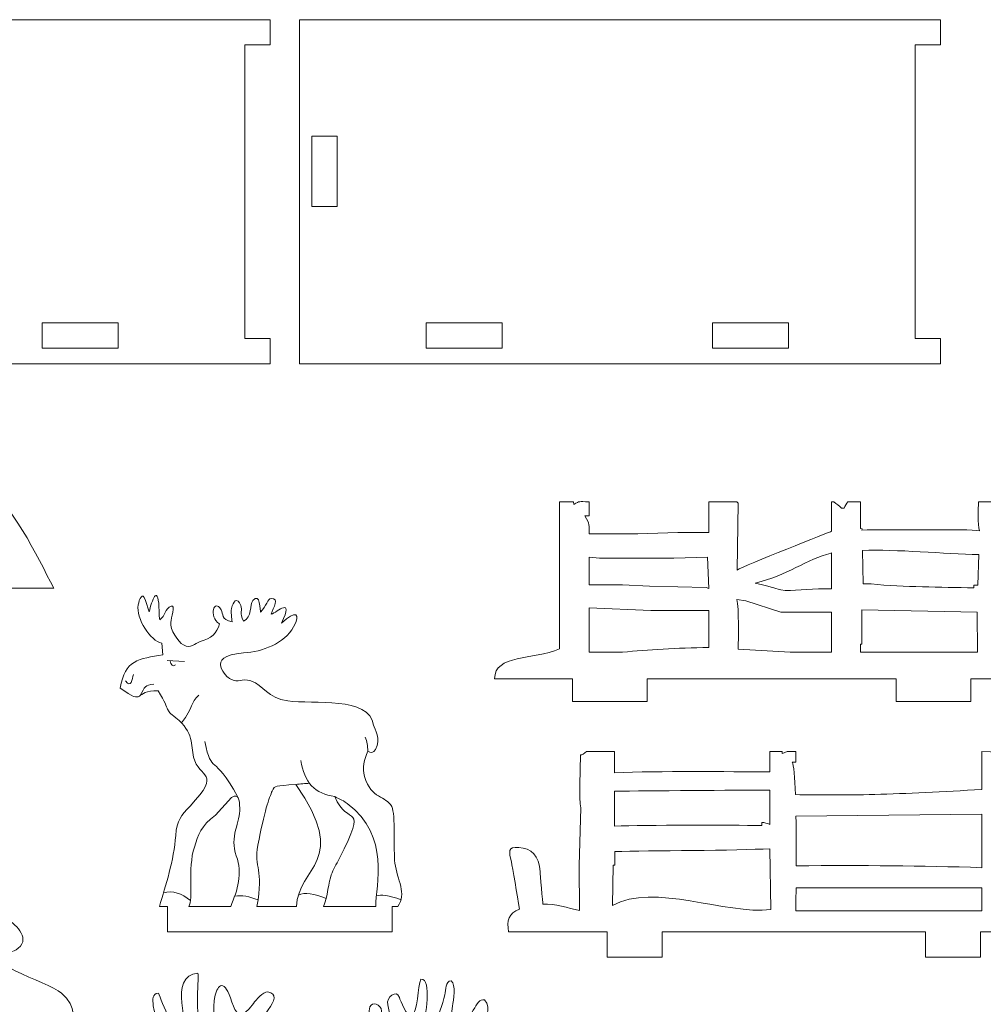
# Model space of a CAD drawing. Header units: millimetres. Extents: x -509 to 694, y -721 to 562.
# Tile 8 of 35: x -300 to -186, y -370 to -254. Entities that reach past the tile are written whole.
import ezdxf

# ---------------------------------------------------------------- set-up
doc = ezdxf.new("R2010")
doc.units = ezdxf.units.MM
doc.header["$MEASUREMENT"] = 0
doc.layers.add('Layer 1', color=7, linetype='Continuous')

msp = doc.modelspace()

# ---------------------------------------------------------------- linework, layer by layer
at = {"layer": 'Layer 1', "color": 250, "lineweight": 9}
for points, knots in [([(-346.1043, -253.7282), (-346.1043, -269.9081), (-346.1043, -278.3483), (-346.1043, -294.5282), (-327.1182, -294.5282), (-289.5938, -294.5282), (-270.1043, -294.5282), (-270.1043, -294.5282), (-270.1043, -291.5282), (-270.1043, -291.5282), (-270.1043, -291.5282), (-273.1043, -291.5282), (-273.1043, -291.5282), (-273.1043, -291.5282), (-273.1043, -256.7282), (-273.1043, -256.7282), (-273.1043, -256.7282), (-270.1043, -256.7282), (-270.1043, -256.7282), (-270.1043, -256.7282), (-270.1043, -253.7282), (-270.1043, -253.7282), (-270.1043, -253.7282), (-346.1043, -253.7282), (-346.1043, -253.7282)], [0, 0, 0, 0, 0.125, 0.125, 0.125, 0.25, 0.25, 0.25, 0.375, 0.375, 0.375, 0.5, 0.5, 0.5, 0.625, 0.625, 0.625, 0.75, 0.75, 0.75, 0.875, 0.875, 0.875, 1, 1, 1, 1]), ([(-266.6222, -253.7282), (-266.6222, -269.9081), (-266.6222, -278.3483), (-266.6222, -294.5282), (-247.6361, -294.5282), (-210.1117, -294.5282), (-190.6222, -294.5282), (-190.6222, -294.5282), (-190.6222, -291.5282), (-190.6222, -291.5282), (-190.6222, -291.5282), (-193.6222, -291.5282), (-193.6222, -291.5282), (-193.6222, -291.5282), (-193.6222, -256.7282), (-193.6222, -256.7282), (-193.6222, -256.7282), (-190.6222, -256.7282), (-190.6222, -256.7282), (-190.6222, -256.7282), (-190.6222, -253.7282), (-190.6222, -253.7282), (-190.6222, -253.7282), (-266.6222, -253.7282), (-266.6222, -253.7282)], [0, 0, 0, 0, 0.125, 0.125, 0.125, 0.25, 0.25, 0.25, 0.375, 0.375, 0.375, 0.5, 0.5, 0.5, 0.625, 0.625, 0.625, 0.75, 0.75, 0.75, 0.875, 0.875, 0.875, 1, 1, 1, 1]), ([(-265.1463, -275.8941), (-265.1463, -275.8941), (-265.1463, -267.527), (-265.1463, -267.527), (-265.1463, -267.527), (-262.1463, -267.527), (-262.1463, -267.527), (-262.1463, -267.527), (-262.1463, -275.8941), (-262.1463, -275.8941), (-262.1463, -275.8941), (-265.1463, -275.8941), (-265.1463, -275.8941)], [0, 0, 0, 0, 0.25, 0.25, 0.25, 0.5, 0.5, 0.5, 0.75, 0.75, 0.75, 1, 1, 1, 1]), ([(-297.1211, -292.6928), (-297.1211, -292.6928), (-297.1211, -289.6928), (-297.1211, -289.6928), (-297.1211, -289.6928), (-288.1211, -289.6928), (-288.1211, -289.6928), (-288.1211, -289.6928), (-288.1211, -292.6928), (-288.1211, -292.6928), (-288.1211, -292.6928), (-297.1211, -292.6928), (-297.1211, -292.6928)], [0, 0, 0, 0, 0.25, 0.25, 0.25, 0.5, 0.5, 0.5, 0.75, 0.75, 0.75, 1, 1, 1, 1]), ([(-251.6054, -292.6928), (-251.6054, -292.6928), (-251.6054, -289.6928), (-251.6054, -289.6928), (-251.6054, -289.6928), (-242.6054, -289.6928), (-242.6054, -289.6928), (-242.6054, -289.6928), (-242.6054, -292.6928), (-242.6054, -292.6928), (-242.6054, -292.6928), (-251.6054, -292.6928), (-251.6054, -292.6928)], [0, 0, 0, 0, 0.25, 0.25, 0.25, 0.5, 0.5, 0.5, 0.75, 0.75, 0.75, 1, 1, 1, 1]), ([(-217.639, -292.6928), (-217.639, -292.6928), (-217.639, -289.6928), (-217.639, -289.6928), (-217.639, -289.6928), (-208.639, -289.6928), (-208.639, -289.6928), (-208.639, -289.6928), (-208.639, -292.6928), (-208.639, -292.6928), (-208.639, -292.6928), (-217.639, -292.6928), (-217.639, -292.6928)], [0, 0, 0, 0, 0.25, 0.25, 0.25, 0.5, 0.5, 0.5, 0.75, 0.75, 0.75, 1, 1, 1, 1]), ([(-317.1393, -314.3711), (-315.1582, -311.2607), (-313.3159, -309.1944), (-311.1726, -308.1817), (-308.9059, -307.1105), (-306.2857, -307.1929), (-304.069, -308.7175), (-300.8696, -310.9179), (-297.7465, -317.2665), (-295.7716, -321.1584), (-295.7716, -321.1584), (-307.3982, -321.1584), (-307.3982, -321.1584), (-307.3982, -321.1584), (-307.3982, -324.1584), (-307.3982, -324.1584), (-307.3982, -324.1584), (-319.3982, -324.1584), (-319.3982, -324.1584), (-319.3982, -324.1584), (-319.3982, -321.1584), (-319.3982, -321.1584), (-319.3982, -321.1584), (-331.0247, -321.1584), (-331.0247, -321.1584), (-329.4023, -318.2955), (-327.0481, -314.4764), (-324.3827, -313.3656), (-322.0524, -312.3945), (-319.2192, -313.3683), (-317.1394, -314.3712), (-317.1394, -314.3712), (-317.1393, -314.3711), (-317.1393, -314.3711)], [0, 0, 0, 0, 0.09090909, 0.09090909, 0.09090909, 0.18181818, 0.18181818, 0.18181818, 0.27272727, 0.27272727, 0.27272727, 0.36363636, 0.36363636, 0.36363636, 0.45454545, 0.45454545, 0.45454545, 0.54545455, 0.54545455, 0.54545455, 0.63636364, 0.63636364, 0.63636364, 0.72727273, 0.72727273, 0.72727273, 0.81818182, 0.81818182, 0.81818182, 0.90909091, 0.90909091, 0.90909091, 1, 1, 1, 1]), ([(-170.1716, -331.88), (-174.3148, -331.88), (-178.4581, -331.88), (-182.6013, -331.88), (-182.6013, -331.88), (-187.0252, -331.88), (-187.0252, -331.88), (-187.0252, -331.88), (-187.0252, -334.5694), (-187.0252, -334.5694), (-187.0252, -334.5694), (-195.873, -334.5694), (-195.873, -334.5694), (-195.873, -334.5694), (-195.873, -331.88), (-195.873, -331.88), (-195.873, -331.88), (-225.3979, -331.88), (-225.3979, -331.88), (-225.3979, -331.88), (-225.3979, -334.5694), (-225.3979, -334.5694), (-225.3979, -334.5694), (-234.2457, -334.5694), (-234.2457, -334.5694), (-234.2457, -334.5694), (-234.2457, -331.88), (-234.2457, -331.88), (-234.2457, -331.88), (-243.4879, -331.88), (-243.4879, -331.88), (-243.4879, -328.9834), (-238.9679, -329.715), (-235.8013, -328.3356), (-235.8013, -328.3356), (-235.8013, -310.8936), (-235.8013, -310.8936), (-235.8013, -310.8936), (-234.1235, -310.8936), (-234.1235, -310.8936), (-234.1235, -310.8936), (-234.1159, -311.2215), (-234.1159, -311.2215), (-233.2887, -310.7711), (-233.6401, -310.8936), (-232.2934, -310.8936), (-232.2934, -310.8936), (-232.2934, -312.5712), (-232.2934, -312.5712), (-232.2934, -312.5712), (-232.7737, -312.5788), (-232.7737, -312.5788), (-232.1938, -313.5627), (-232.2934, -313.6744), (-232.2934, -314.7064), (-232.2934, -314.7064), (-226.4976, -314.7064), (-226.4976, -314.7064), (-226.4976, -314.7064), (-221.7695, -314.5539), (-221.7695, -314.5539), (-221.7695, -314.5539), (-218.1092, -314.5539), (-218.1092, -314.5539), (-218.1092, -314.5539), (-218.1092, -310.8936), (-218.1092, -310.8936), (-218.1092, -310.8936), (-214.7537, -310.8936), (-214.7537, -310.8936), (-214.7537, -310.8936), (-214.6013, -311.0461), (-214.6013, -311.0461), (-214.6013, -311.0461), (-214.7461, -318.9999), (-214.7461, -318.9999), (-213.9139, -318.509), (-203.6063, -314.4013), (-203.551, -314.4013), (-203.551, -313.6032), (-203.551, -313.4177), (-203.551, -310.8936), (-203.551, -310.8936), (-203.2508, -310.8936), (-203.2508, -310.8936), (-202.9724, -311.1761), (-202.6372, -311.3638), (-202.3494, -311.6561), (-202.3494, -311.6561), (-202.0489, -311.6561), (-202.0489, -311.6561), (-201.9141, -311.382), (-201.8137, -311.1122), (-201.5982, -310.8936), (-201.5982, -310.8936), (-200.0963, -310.8936), (-200.0963, -310.8936), (-200.0963, -310.8936), (-200.0963, -314.0807), (-200.0963, -314.0807), (-200.0963, -314.0807), (-199.9075, -314.0903), (-199.9075, -314.0903), (-199.9075, -314.0903), (-199.9301, -314.2488), (-199.9301, -314.2488), (-197.1546, -314.2488), (-187.2676, -314.1259), (-185.9995, -314.3312), (-186.2672, -313.517), (-186.127, -311.8207), (-186.127, -310.8936), (-184.8761, -310.8936), (-183.6261, -310.8936), (-182.3906, -310.8936), (-182.3906, -310.8936), (-182.3906, -321.4061), (-182.3906, -321.4061), (-180.6283, -322.6093), (-178.8101, -323.784), (-176.4433, -324.6773), (-175.542, -325.0174), (-174.5611, -325.3169), (-173.5279, -325.5894), (-173.5117, -324.397), (-173.4881, -323.2639), (-173.4635, -322.1386), (-172.9715, -322.0216), (-172.5098, -321.9184), (-172.1024, -321.84), (-171.1765, -321.6616), (-170.5307, -321.6107), (-170.1739, -321.6361), (-169.8171, -321.6616), (-169.7492, -321.7636), (-169.8002, -322.2308), (-169.8511, -322.698), (-170.021, -323.5305), (-170.0805, -324.2865), (-170.1399, -325.0426), (-170.089, -325.7222), (-170.0805, -326.903), (-170.072, -328.0838), (-170.1059, -329.7659), (-170.1399, -330.9297), (-170.1505, -331.2913), (-170.1611, -331.6029), (-170.1716, -331.88)], [0, 0, 0, 0, 0.02040816, 0.02040816, 0.02040816, 0.04081633, 0.04081633, 0.04081633, 0.06122449, 0.06122449, 0.06122449, 0.08163265, 0.08163265, 0.08163265, 0.10204082, 0.10204082, 0.10204082, 0.12244898, 0.12244898, 0.12244898, 0.14285714, 0.14285714, 0.14285714, 0.16326531, 0.16326531, 0.16326531, 0.18367347, 0.18367347, 0.18367347, 0.20408163, 0.20408163, 0.20408163, 0.2244898, 0.2244898, 0.2244898, 0.24489796, 0.24489796, 0.24489796, 0.26530612, 0.26530612, 0.26530612, 0.28571429, 0.28571429, 0.28571429, 0.30612245, 0.30612245, 0.30612245, 0.32653061, 0.32653061, 0.32653061, 0.34693878, 0.34693878, 0.34693878, 0.36734694, 0.36734694, 0.36734694, 0.3877551, 0.3877551, 0.3877551, 0.40816327, 0.40816327, 0.40816327, 0.42857143, 0.42857143, 0.42857143, 0.44897959, 0.44897959, 0.44897959, 0.46938776, 0.46938776, 0.46938776, 0.48979592, 0.48979592, 0.48979592, 0.51020408, 0.51020408, 0.51020408, 0.53061224, 0.53061224, 0.53061224, 0.55102041, 0.55102041, 0.55102041, 0.57142857, 0.57142857, 0.57142857, 0.59183673, 0.59183673, 0.59183673, 0.6122449, 0.6122449, 0.6122449, 0.63265306, 0.63265306, 0.63265306, 0.65306122, 0.65306122, 0.65306122, 0.67346939, 0.67346939, 0.67346939, 0.69387755, 0.69387755, 0.69387755, 0.71428571, 0.71428571, 0.71428571, 0.73469388, 0.73469388, 0.73469388, 0.75510204, 0.75510204, 0.75510204, 0.7755102, 0.7755102, 0.7755102, 0.79591837, 0.79591837, 0.79591837, 0.81632653, 0.81632653, 0.81632653, 0.83673469, 0.83673469, 0.83673469, 0.85714286, 0.85714286, 0.85714286, 0.87755102, 0.87755102, 0.87755102, 0.89795918, 0.89795918, 0.89795918, 0.91836735, 0.91836735, 0.91836735, 0.93877551, 0.93877551, 0.93877551, 0.95918367, 0.95918367, 0.95918367, 0.97959184, 0.97959184, 0.97959184, 1, 1, 1, 1]), ([(-232.2934, -320.7482), (-232.2934, -320.7482), (-228.3279, -320.7482), (-228.3279, -320.7482), (-228.3279, -320.7482), (-225.1251, -320.9006), (-225.1251, -320.9006), (-225.1251, -320.9006), (-218.4143, -321.053), (-218.4143, -321.053), (-218.4143, -321.053), (-218.0905, -321.2053), (-218.0905, -321.2053), (-218.0905, -321.2053), (-218.2617, -317.4518), (-218.2617, -317.4518), (-218.2617, -317.4518), (-222.2271, -317.6041), (-222.2271, -317.6041), (-222.2271, -317.6041), (-231.0733, -317.6041), (-231.0733, -317.6041), (-231.0733, -317.6041), (-232.2934, -317.4518), (-232.2934, -317.4518), (-232.2934, -317.4518), (-232.2934, -320.7482), (-232.2934, -320.7482)], [0, 0, 0, 0, 0.11111111, 0.11111111, 0.11111111, 0.22222222, 0.22222222, 0.22222222, 0.33333333, 0.33333333, 0.33333333, 0.44444444, 0.44444444, 0.44444444, 0.55555556, 0.55555556, 0.55555556, 0.66666667, 0.66666667, 0.66666667, 0.77777778, 0.77777778, 0.77777778, 0.88888889, 0.88888889, 0.88888889, 1, 1, 1, 1]), ([(-209.0239, -321.4136), (-207.4382, -321.4212), (-205.6856, -321.2082), (-203.551, -321.215), (-203.551, -321.215), (-203.551, -316.9709), (-203.551, -316.9709), (-203.551, -316.9709), (-203.5905, -316.9943), (-203.5905, -316.9943), (-206.4419, -317.7069), (-208.8494, -319.6457), (-212.5857, -320.5571), (-209.8338, -321.1324), (-210.661, -321.2028), (-209.0239, -321.4136)], [0, 0, 0, 0, 0.2, 0.2, 0.2, 0.4, 0.4, 0.4, 0.6, 0.6, 0.6, 0.8, 0.8, 0.8, 1, 1, 1, 1]), ([(-186.661, -321.1066), (-186.661, -321.1066), (-186.661, -320.8015), (-186.661, -320.8015), (-186.661, -320.8015), (-186.202, -320.8015), (-186.202, -320.8015), (-186.202, -320.8015), (-186.067, -317.164), (-186.067, -317.164), (-190.1591, -317.0647), (-195.9121, -316.5281), (-199.8672, -316.6732), (-199.8672, -316.6732), (-199.7776, -320.6491), (-199.7776, -320.6491), (-199.7776, -320.6491), (-198.8626, -320.6491), (-198.8626, -320.6491), (-194.8042, -321.0181), (-190.7338, -321.0235), (-186.661, -321.1066)], [0, 0, 0, 0, 0.14285714, 0.14285714, 0.14285714, 0.28571429, 0.28571429, 0.28571429, 0.42857143, 0.42857143, 0.42857143, 0.57142857, 0.57142857, 0.57142857, 0.71428571, 0.71428571, 0.71428571, 0.85714286, 0.85714286, 0.85714286, 1, 1, 1, 1]), ([(-282.2828, -358.8943), (-282.2828, -358.8943), (-283.2305, -358.8943), (-283.2305, -358.8943), (-282.5004, -356.4091), (-281.5231, -353.4772), (-281.301, -350.4646), (-281.1677, -348.6559), (-280.6421, -348.1149), (-279.6026, -346.9959), (-275.7049, -342.8005), (-278.5593, -343.8214), (-279.1845, -341.1822), (-279.5225, -339.7557), (-279.1348, -338.2345), (-281.2711, -336.5358), (-282.7336, -335.373), (-281.7446, -335.9882), (-283.3833, -333.3317), (-286.3759, -333.1628), (-284.8384, -335.2541), (-287.8695, -333), (-287.3747, -329.6607), (-285.6648, -329.5095), (-282.8142, -329.0501), (-282.8142, -329.0501), (-282.963, -327.6782), (-282.963, -327.6782), (-284.2756, -327.417), (-286.0377, -324.732), (-285.7455, -323.1316), (-285.6341, -322.5212), (-285.2575, -321.4454), (-284.8844, -322.5971), (-284.8844, -322.5971), (-284.4407, -323.967), (-284.4407, -323.967), (-284.1405, -322.6398), (-283.4438, -320.6011), (-283.2856, -323.3894), (-283.2483, -324.0484), (-283.3088, -324.2608), (-283.2031, -324.886), (-282.5271, -324.5112), (-282.5832, -323.5377), (-281.8264, -323.2621), (-281.2964, -323.0689), (-281.8352, -324.7398), (-281.8977, -325.1917), (-282.0149, -326.0389), (-281.0224, -327.5098), (-280.3835, -327.879), (-279.4974, -328.3912), (-279.0552, -327.6727), (-278.3924, -327.4837), (-277.0913, -327.1128), (-276.4235, -326.4702), (-276.1067, -325.3953), (-277.4785, -324.4568), (-276.7238, -322.322), (-275.9169, -323.7023), (-275.6034, -324.2382), (-275.9988, -324.8439), (-274.6136, -325.1503), (-274.6034, -325.0954), (-274.7935, -324.2), (-274.6781, -323.562), (-274.5235, -322.7066), (-274.013, -322.1538), (-273.586, -323.1832), (-273.3403, -323.7753), (-273.8163, -324.0437), (-273.2543, -325.0542), (-272.2861, -324.6261), (-272.5026, -323.0705), (-272.1521, -322.6218), (-271.2784, -321.5033), (-271.3021, -323.9185), (-271.2302, -323.9902), (-270.5588, -323.251), (-270.4028, -322.4013), (-270.0033, -322.3715), (-268.9628, -322.2938), (-269.7299, -323.4607), (-269.9933, -324.2339), (-269.2639, -324.0227), (-267.263, -322.0375), (-268.7402, -325.278), (-267.0733, -323.6671), (-266.4434, -324.2045), (-267.3166, -325.7241), (-268.4754, -327.7405), (-271.0142, -328.6661), (-273.2541, -328.8331), (-278.1407, -329.1976), (-275.0178, -331.818), (-274.9215, -331.8719), (-273.6688, -332.5723), (-273.6564, -331.7232), (-272.3799, -332.1509), (-270.8417, -332.6663), (-270.5011, -334.1614), (-268.011, -334.5145), (-264.9791, -334.9447), (-258.3417, -333.9014), (-257.8488, -337.3857), (-257.6977, -337.9006), (-256.9262, -338.9839), (-257.6224, -340.2768), (-257.8654, -340.7281), (-258.1668, -340.6643), (-258.5251, -340.4859), (-258.9039, -341.47), (-259.2334, -342.4452), (-258.9129, -343.4901), (-258.0758, -346.2197), (-256.3996, -345.7171), (-255.6931, -347.0516), (-255.1898, -348.0023), (-255.5086, -352.1857), (-255.3139, -353.7547), (-255.0658, -355.7538), (-253.8287, -357.3952), (-254.9815, -358.8943), (-254.9815, -358.8943), (-255.6228, -358.8943), (-255.6228, -358.8943), (-255.6228, -358.8943), (-255.6228, -361.8943), (-255.6228, -361.8943), (-255.6228, -361.8943), (-282.2828, -361.8943), (-282.2828, -361.8943), (-282.2828, -361.8943), (-282.2828, -358.8943), (-282.2828, -358.8943)], [0, 0, 0, 0, 0.02222222, 0.02222222, 0.02222222, 0.04444444, 0.04444444, 0.04444444, 0.06666667, 0.06666667, 0.06666667, 0.08888889, 0.08888889, 0.08888889, 0.11111111, 0.11111111, 0.11111111, 0.13333333, 0.13333333, 0.13333333, 0.15555556, 0.15555556, 0.15555556, 0.17777778, 0.17777778, 0.17777778, 0.2, 0.2, 0.2, 0.22222222, 0.22222222, 0.22222222, 0.24444444, 0.24444444, 0.24444444, 0.26666667, 0.26666667, 0.26666667, 0.28888889, 0.28888889, 0.28888889, 0.31111111, 0.31111111, 0.31111111, 0.33333333, 0.33333333, 0.33333333, 0.35555556, 0.35555556, 0.35555556, 0.37777778, 0.37777778, 0.37777778, 0.4, 0.4, 0.4, 0.42222222, 0.42222222, 0.42222222, 0.44444444, 0.44444444, 0.44444444, 0.46666667, 0.46666667, 0.46666667, 0.48888889, 0.48888889, 0.48888889, 0.51111111, 0.51111111, 0.51111111, 0.53333333, 0.53333333, 0.53333333, 0.55555556, 0.55555556, 0.55555556, 0.57777778, 0.57777778, 0.57777778, 0.6, 0.6, 0.6, 0.62222222, 0.62222222, 0.62222222, 0.64444444, 0.64444444, 0.64444444, 0.66666667, 0.66666667, 0.66666667, 0.68888889, 0.68888889, 0.68888889, 0.71111111, 0.71111111, 0.71111111, 0.73333333, 0.73333333, 0.73333333, 0.75555556, 0.75555556, 0.75555556, 0.77777778, 0.77777778, 0.77777778, 0.8, 0.8, 0.8, 0.82222222, 0.82222222, 0.82222222, 0.84444444, 0.84444444, 0.84444444, 0.86666667, 0.86666667, 0.86666667, 0.88888889, 0.88888889, 0.88888889, 0.91111111, 0.91111111, 0.91111111, 0.93333333, 0.93333333, 0.93333333, 0.95555556, 0.95555556, 0.95555556, 0.97777778, 0.97777778, 0.97777778, 1, 1, 1, 1]), ([(-203.551, -324.0042), (-203.551, -324.0042), (-203.551, -328.7371), (-203.551, -328.7371), (-203.551, -328.7371), (-208.4289, -328.7371), (-208.4289, -328.7371), (-208.4289, -328.7371), (-214.6013, -328.3803), (-214.6013, -328.3803), (-214.6013, -327.1467), (-214.4861, -323.4985), (-214.7746, -322.4876), (-214.7746, -322.4876), (-213.6862, -322.6374), (-213.6862, -322.6374), (-213.6862, -322.6374), (-209.5386, -324.0042), (-209.5386, -324.0042), (-209.5386, -324.0042), (-203.551, -324.0042), (-203.551, -324.0042)], [0, 0, 0, 0, 0.14285714, 0.14285714, 0.14285714, 0.28571429, 0.28571429, 0.28571429, 0.42857143, 0.42857143, 0.42857143, 0.57142857, 0.57142857, 0.57142857, 0.71428571, 0.71428571, 0.71428571, 0.85714286, 0.85714286, 0.85714286, 1, 1, 1, 1]), ([(-218.1092, -328.1917), (-221.9079, -328.2288), (-225.2962, -328.4412), (-228.3077, -328.7371), (-228.3077, -328.7371), (-232.2934, -328.7371), (-232.2934, -328.7371), (-232.2934, -328.7371), (-232.2934, -323.4935), (-232.2934, -323.4935), (-232.2934, -323.4935), (-224.9726, -323.7985), (-224.9726, -323.7985), (-224.9726, -323.7985), (-218.1092, -323.7985), (-218.1092, -323.7985), (-218.1092, -323.7985), (-218.1092, -328.1917), (-218.1092, -328.1917)], [0, 0, 0, 0, 0.16666667, 0.16666667, 0.16666667, 0.33333333, 0.33333333, 0.33333333, 0.5, 0.5, 0.5, 0.66666667, 0.66666667, 0.66666667, 0.83333333, 0.83333333, 0.83333333, 1, 1, 1, 1]), ([(-186.2771, -324.0042), (-186.2771, -324.0042), (-186.2155, -328.7371), (-186.2155, -328.7371), (-186.2155, -328.7371), (-200.0963, -328.7371), (-200.0963, -328.7371), (-200.0963, -328.7371), (-200.0963, -327.7904), (-200.0963, -327.7904), (-200.0963, -327.7904), (-199.9301, -327.7904), (-199.9301, -327.7904), (-199.9301, -327.7904), (-199.9301, -323.6994), (-199.9301, -323.6994), (-199.9301, -323.6994), (-186.2771, -324.0042), (-186.2771, -324.0042)], [0, 0, 0, 0, 0.16666667, 0.16666667, 0.16666667, 0.33333333, 0.33333333, 0.33333333, 0.5, 0.5, 0.5, 0.66666667, 0.66666667, 0.66666667, 0.83333333, 0.83333333, 0.83333333, 1, 1, 1, 1]), ([(-241.8338, -361.8991), (-242.0671, -360.5991), (-241.8224, -359.6579), (-240.5578, -359.2192), (-240.7986, -357.6408), (-241.371, -354.2269), (-241.5011, -353.6195), (-241.7726, -352.3521), (-241.9768, -351.7973), (-240.6346, -351.8866), (-239.112, -351.9879), (-238.2355, -352.8728), (-238.0943, -354.7853), (-238.0888, -354.8601), (-237.7793, -358.5618), (-237.7744, -358.6408), (-236.2566, -358.5179), (-234.8309, -359.0971), (-233.4258, -359.3604), (-233.4258, -359.3604), (-233.4578, -354.0233), (-233.4578, -354.0233), (-233.4578, -354.0233), (-233.2477, -347.1831), (-233.2477, -347.1831), (-233.5154, -346.3689), (-233.3077, -341.8398), (-233.3077, -340.9127), (-233.0794, -340.9888), (-232.9081, -340.7342), (-232.6022, -340.5229), (-231.4836, -340.5229), (-230.3659, -340.5229), (-229.2608, -340.5229), (-229.2608, -340.5229), (-229.2608, -343.0291), (-229.2608, -343.0291), (-223.8361, -342.8247), (-215.9881, -342.9222), (-210.8768, -342.9222), (-210.8768, -342.9222), (-210.8768, -340.5229), (-210.8768, -340.5229), (-210.8768, -340.5229), (-209.3991, -340.5229), (-209.3991, -340.5229), (-209.3991, -340.5229), (-209.3924, -340.7685), (-209.3924, -340.7685), (-208.6384, -340.4196), (-209.0707, -340.5229), (-207.7867, -340.5229), (-207.7867, -340.5229), (-207.7867, -341.7796), (-207.7867, -341.7796), (-207.7867, -341.7796), (-208.2101, -341.7853), (-208.2101, -341.7853), (-208.0094, -342.0621), (-207.8886, -343.5867), (-207.8183, -345.6334), (-204.9668, -345.6732), (-202.1154, -345.7129), (-198.3983, -345.6133), (-194.6812, -345.5137), (-190.3071, -345.2668), (-185.7244, -345.0276), (-185.7244, -342.5758), (-185.7244, -340.7581), (-185.7244, -340.5152), (-185.7244, -340.5152), (-182.6347, -340.6295), (-182.6347, -340.6295), (-182.6347, -342.6431), (-182.7299, -347.1865), (-182.7874, -349.2004), (-182.7874, -349.2004), (-182.7272, -354.2151), (-182.7272, -354.2151), (-182.7272, -354.2151), (-174.8261, -354.8872), (-174.8261, -354.8872), (-172.5642, -355.1661), (-172.3687, -355.3443), (-172.5687, -358.2165), (-173.6988, -357.9443), (-174.8557, -357.7004), (-176.0674, -357.5153), (-176.2228, -358.4994), (-176.3782, -359.4837), (-176.5336, -360.4679), (-175.8064, -360.8209), (-175.2653, -361.2487), (-174.8988, -361.8991), (-174.8988, -361.8991), (-185.8924, -361.8991), (-185.8924, -361.8991), (-185.8924, -361.8991), (-185.8924, -364.8991), (-185.8924, -364.8991), (-185.8924, -364.8991), (-192.4077, -364.8991), (-192.4077, -364.8991), (-192.4077, -364.8991), (-192.4077, -361.8991), (-192.4077, -361.8991), (-202.9391, -361.8991), (-217.9514, -361.8991), (-223.6376, -361.8991), (-223.6376, -361.8991), (-223.6376, -364.8991), (-223.6376, -364.8991), (-223.6376, -364.8991), (-230.1529, -364.8991), (-230.1529, -364.8991), (-230.1529, -364.8991), (-230.1529, -361.8991), (-230.1529, -361.8991), (-230.1529, -361.8991), (-241.8338, -361.8991), (-241.8338, -361.8991)], [0, 0, 0, 0, 0.025, 0.025, 0.025, 0.05, 0.05, 0.05, 0.075, 0.075, 0.075, 0.1, 0.1, 0.1, 0.125, 0.125, 0.125, 0.15, 0.15, 0.15, 0.175, 0.175, 0.175, 0.2, 0.2, 0.2, 0.225, 0.225, 0.225, 0.25, 0.25, 0.25, 0.275, 0.275, 0.275, 0.3, 0.3, 0.3, 0.325, 0.325, 0.325, 0.35, 0.35, 0.35, 0.375, 0.375, 0.375, 0.4, 0.4, 0.4, 0.425, 0.425, 0.425, 0.45, 0.45, 0.45, 0.475, 0.475, 0.475, 0.5, 0.5, 0.5, 0.525, 0.525, 0.525, 0.55, 0.55, 0.55, 0.575, 0.575, 0.575, 0.6, 0.6, 0.6, 0.625, 0.625, 0.625, 0.65, 0.65, 0.65, 0.675, 0.675, 0.675, 0.7, 0.7, 0.7, 0.725, 0.725, 0.725, 0.75, 0.75, 0.75, 0.775, 0.775, 0.775, 0.8, 0.8, 0.8, 0.825, 0.825, 0.825, 0.85, 0.85, 0.85, 0.875, 0.875, 0.875, 0.9, 0.9, 0.9, 0.925, 0.925, 0.925, 0.95, 0.95, 0.95, 0.975, 0.975, 0.975, 1, 1, 1, 1]), ([(-313.0473, -386.1194), (-315.6174, -392.3117), (-323.1507, -392.1728), (-323.3459, -394.4728), (-323.7162, -398.8383), (-314.1014, -396.5514), (-313.27, -395.5802), (-314.7791, -398.7919), (-318.1344, -403.1047), (-323.416, -402.2673), (-324.799, -402.0483), (-325.1568, -401.7615), (-325.7617, -403.2779), (-327.4529, -407.5669), (-321.0985, -410.0733), (-316.7947, -409.0964), (-311.4184, -407.876), (-308.3075, -404.1646), (-308.365, -404.8402), (-308.3933, -405.1756), (-308.2879, -408.2614), (-308.6382, -411.3816), (-316.4972, -413.088), (-320.1716, -415.729), (-321.9968, -417.0798), (-321.9968, -417.0798), (-310.6545, -417.0797), (-310.6545, -417.0797), (-310.6545, -417.0797), (-310.6545, -420.0797), (-310.6545, -420.0797), (-310.6545, -420.0797), (-301.6545, -420.0797), (-301.6545, -420.0797), (-301.6545, -420.0797), (-301.6545, -417.0797), (-301.6545, -417.0797), (-301.6545, -417.0797), (-293.9862, -417.0796), (-293.9862, -417.0796), (-296.2364, -413.6109), (-299.3264, -412.4458), (-301.5732, -411.4625), (-301.8825, -407.3954), (-302.1169, -404.314), (-302.1822, -403.4557), (-299.8384, -407.3359), (-288.8589, -406.1833), (-285.7965, -402.8095), (-284.42, -401.293), (-284.6647, -400.5128), (-286.4308, -400.4887), (-290.8741, -400.4285), (-298.7342, -398.6503), (-299.863, -392.9494), (-299.2744, -393.9277), (-297.196, -394.2542), (-294.8632, -394.1981), (-285.0131, -393.9616), (-284.2505, -388.229), (-286.2374, -388.2953), (-289.9678, -388.5775), (-298.8229, -385.9557), (-300.9687, -380.8614), (-293.4018, -384.6185), (-288.8575, -376.0235), (-292.1957, -375.8394), (-295.9915, -376.3882), (-303.9482, -376.2386), (-304.0726, -370.7798), (-303.1232, -372.2876), (-298.9786, -373.4704), (-298.3718, -372.2354), (-295.7517, -376.5892), (-291.1709, -372.2963), (-294.8279, -369.1866), (-296.6512, -367.6357), (-304.7589, -365.7827), (-303.7756, -362.6668), (-303.0669, -363.8452), (-301.1957, -364.9064), (-299.969, -363.8513), (-298.4031, -362.5046), (-300.5681, -360.9213), (-301.35, -360.2448), (-304.1152, -357.8514), (-306.0594, -359.219), (-306.9079, -354.9925), (-305.5449, -355.1222), (-304.1733, -356.7696), (-303.1101, -355.8697), (-300.6623, -353.7979), (-307.6231, -350.6311), (-307.2785, -346.5618), (-307.1149, -344.6296), (-306.9433, -343.5664), (-308.6868, -343.231), (-311.068, -342.7732), (-311.6986, -347.8509), (-314.0193, -349.949), (-318.121, -353.6565), (-317.8147, -357.3295), (-312.4314, -352.6993), (-311.9148, -356.9734), (-316.3077, -356.3851), (-318.0793, -358.5664), (-320.8415, -361.9677), (-314.2414, -362.4301), (-313.4534, -360.5604), (-314.9644, -365.8284), (-321.709, -367.0458), (-322.2317, -368.7839), (-322.4004, -369.3445), (-322.5027, -369.9208), (-322.0027, -370.2688), (-320.636, -371.2206), (-314.6021, -370.532), (-313.4805, -369.2476), (-312.0391, -370.0756), (-316.1083, -375.3453), (-321.5081, -375.8288), (-323.9377, -376.0465), (-324.5846, -379.5449), (-320.3976, -380.0215), (-318.0311, -380.2904), (-314.6598, -379.9512), (-314.2961, -378.8662), (-315.7646, -382.8368), (-318.2899, -383.9924), (-321.4731, -384.6804), (-322.2644, -384.8067), (-323.0556, -384.9331), (-323.5797, -385.0605), (-324.1038, -385.1879), (-324.3607, -385.3163), (-324.4763, -385.7466), (-324.5919, -386.177), (-324.5663, -386.9093), (-324.2195, -387.5708), (-322.19, -391.4414), (-314.6964, -388.4609), (-313.0473, -386.1194)], [0, 0, 0, 0, 0.0212766, 0.0212766, 0.0212766, 0.04255319, 0.04255319, 0.04255319, 0.06382979, 0.06382979, 0.06382979, 0.08510638, 0.08510638, 0.08510638, 0.10638298, 0.10638298, 0.10638298, 0.12765957, 0.12765957, 0.12765957, 0.14893617, 0.14893617, 0.14893617, 0.17021277, 0.17021277, 0.17021277, 0.19148936, 0.19148936, 0.19148936, 0.21276596, 0.21276596, 0.21276596, 0.23404255, 0.23404255, 0.23404255, 0.25531915, 0.25531915, 0.25531915, 0.27659574, 0.27659574, 0.27659574, 0.29787234, 0.29787234, 0.29787234, 0.31914894, 0.31914894, 0.31914894, 0.34042553, 0.34042553, 0.34042553, 0.36170213, 0.36170213, 0.36170213, 0.38297872, 0.38297872, 0.38297872, 0.40425532, 0.40425532, 0.40425532, 0.42553191, 0.42553191, 0.42553191, 0.44680851, 0.44680851, 0.44680851, 0.46808511, 0.46808511, 0.46808511, 0.4893617, 0.4893617, 0.4893617, 0.5106383, 0.5106383, 0.5106383, 0.53191489, 0.53191489, 0.53191489, 0.55319149, 0.55319149, 0.55319149, 0.57446809, 0.57446809, 0.57446809, 0.59574468, 0.59574468, 0.59574468, 0.61702128, 0.61702128, 0.61702128, 0.63829787, 0.63829787, 0.63829787, 0.65957447, 0.65957447, 0.65957447, 0.68085106, 0.68085106, 0.68085106, 0.70212766, 0.70212766, 0.70212766, 0.72340426, 0.72340426, 0.72340426, 0.74468085, 0.74468085, 0.74468085, 0.76595745, 0.76595745, 0.76595745, 0.78723404, 0.78723404, 0.78723404, 0.80851064, 0.80851064, 0.80851064, 0.82978723, 0.82978723, 0.82978723, 0.85106383, 0.85106383, 0.85106383, 0.87234043, 0.87234043, 0.87234043, 0.89361702, 0.89361702, 0.89361702, 0.91489362, 0.91489362, 0.91489362, 0.93617021, 0.93617021, 0.93617021, 0.95744681, 0.95744681, 0.95744681, 0.9787234, 0.9787234, 0.9787234, 1, 1, 1, 1]), ([(-271.6738, -358.8943), (-271.6738, -358.8943), (-266.9964, -358.8943), (-266.9964, -358.8943), (-266.8007, -354.2174), (-260.5878, -353.5846), (-267.0547, -344.4227), (-269.5398, -344.6429), (-269.5435, -344.4599), (-269.8653, -345.2047), (-270.1894, -345.955), (-270.8261, -347.6476), (-271.5538, -351.6429), (-272.0516, -354.376), (-270.8519, -354.3494), (-271.6738, -358.8943)], [0, 0, 0, 0, 0.2, 0.2, 0.2, 0.4, 0.4, 0.4, 0.6, 0.6, 0.6, 0.8, 0.8, 0.8, 1, 1, 1, 1]), ([(-279.7473, -358.8943), (-279.7473, -358.8943), (-274.7838, -358.8943), (-274.7838, -358.8943), (-273.974, -356.9644), (-273.3358, -354.9712), (-274.1248, -352.8835), (-274.9547, -350.6871), (-273.6298, -348.8319), (-273.7003, -347.2419), (-273.7453, -346.2285), (-273.8144, -345.4153), (-274.6724, -345.9834), (-274.6724, -345.9834), (-276.5854, -348.0676), (-276.5854, -348.0676), (-278.3051, -349.2911), (-278.6624, -350.4504), (-279.0933, -351.8431), (-279.9071, -354.473), (-279.1723, -358.0646), (-279.7473, -358.8943)], [0, 0, 0, 0, 0.14285714, 0.14285714, 0.14285714, 0.28571429, 0.28571429, 0.28571429, 0.42857143, 0.42857143, 0.42857143, 0.57142857, 0.57142857, 0.57142857, 0.71428571, 0.71428571, 0.71428571, 0.85714286, 0.85714286, 0.85714286, 1, 1, 1, 1]), ([(-229.2608, -349.379), (-225.5219, -349.2115), (-215.579, -349.2759), (-211.8171, -349.2759), (-211.8171, -349.2759), (-211.8171, -348.9332), (-211.8171, -348.9332), (-211.4888, -348.9332), (-211.1656, -349.0388), (-210.8768, -349.1615), (-210.8768, -349.1615), (-210.8768, -345.0928), (-210.8768, -345.0928), (-215.0411, -345.0928), (-225.243, -345.2068), (-229.2608, -345.2074), (-229.2608, -345.2074), (-229.2608, -349.379), (-229.2608, -349.379)], [0, 0, 0, 0, 0.16666667, 0.16666667, 0.16666667, 0.33333333, 0.33333333, 0.33333333, 0.5, 0.5, 0.5, 0.66666667, 0.66666667, 0.66666667, 0.83333333, 0.83333333, 0.83333333, 1, 1, 1, 1]), ([(-263.7751, -358.8943), (-263.7751, -358.8943), (-257.5653, -358.8943), (-257.5653, -358.8943), (-257.6271, -356.3383), (-255.7639, -350.615), (-260.9604, -346.6747), (-261.6286, -346.1681), (-261.949, -346.1888), (-262.4417, -345.8526), (-260.9471, -349.6785), (-258.3724, -346.1982), (-261.9311, -353.251), (-262.2352, -353.8539), (-262.6309, -354.5321), (-262.8636, -355.1525), (-263.1429, -355.8971), (-263.3009, -357.8277), (-263.7751, -358.8943)], [0, 0, 0, 0, 0.16666667, 0.16666667, 0.16666667, 0.33333333, 0.33333333, 0.33333333, 0.5, 0.5, 0.5, 0.66666667, 0.66666667, 0.66666667, 0.83333333, 0.83333333, 0.83333333, 1, 1, 1, 1]), ([(-207.7326, -354.0628), (-207.7255, -352.2151), (-207.7284, -350.1287), (-207.7576, -348.2052), (-207.7576, -348.2052), (-185.7244, -347.9573), (-185.7244, -347.9573), (-185.7244, -350.0407), (-185.7244, -352.2836), (-185.7244, -354.295), (-192.9881, -354.041), (-199.6899, -354.028), (-207.7326, -354.0628)], [0, 0, 0, 0, 0.25, 0.25, 0.25, 0.5, 0.5, 0.5, 0.75, 0.75, 0.75, 1, 1, 1, 1]), ([(-229.2476, -353.9941), (-229.2476, -353.9941), (-229.2476, -352.3909), (-229.2476, -352.3909), (-225.2588, -352.2602), (-214.6784, -352.2768), (-210.8637, -352.0422), (-210.8637, -352.0422), (-210.7322, -359.2599), (-210.7322, -359.2599), (-216.0507, -359.9163), (-224.6525, -356.031), (-229.5059, -358.7837), (-229.5059, -358.7837), (-229.4141, -353.9941), (-229.4141, -353.9941), (-229.4141, -353.9941), (-229.2476, -353.9941), (-229.2476, -353.9941)], [0, 0, 0, 0, 0.16666667, 0.16666667, 0.16666667, 0.33333333, 0.33333333, 0.33333333, 0.5, 0.5, 0.5, 0.66666667, 0.66666667, 0.66666667, 0.83333333, 0.83333333, 0.83333333, 1, 1, 1, 1]), ([(-207.7495, -356.6954), (-207.7625, -358.1807), (-207.7771, -359.2223), (-207.7771, -359.4231), (-207.7771, -359.4231), (-185.7244, -359.4154), (-185.7244, -359.4154), (-185.7244, -358.7275), (-185.7244, -357.7854), (-185.7244, -356.6866), (-193.1356, -356.687), (-200.3382, -356.695), (-207.7495, -356.6954)], [0, 0, 0, 0, 0.25, 0.25, 0.25, 0.5, 0.5, 0.5, 0.75, 0.75, 0.75, 1, 1, 1, 1]), ([(-240.9375, -415.3757), (-240.9375, -415.3757), (-240.9375, -418.3757), (-240.9375, -418.3757), (-240.9375, -418.3757), (-266.9562, -418.3757), (-266.9562, -418.3757), (-266.9562, -418.3757), (-266.9562, -415.3757), (-266.9562, -415.3757), (-266.9562, -415.3757), (-268.2001, -415.3757), (-268.2001, -415.3757), (-268.404, -414.809), (-267.2424, -413.8295), (-266.8885, -413.4044), (-266.4986, -412.9361), (-266.2053, -411.6336), (-266.0977, -410.8966), (-265.6607, -407.9027), (-266.038, -408.0925), (-266.0566, -406.3138), (-266.0619, -405.8196), (-265.9874, -405.3439), (-265.9874, -404.839), (-265.9874, -403.5952), (-266.065, -402.0733), (-266.2126, -400.8397), (-266.2225, -400.7567), (-267.3458, -396.5152), (-267.6556, -394.9193), (-267.7925, -394.2141), (-268.9214, -392.9688), (-269.4801, -392.5987), (-269.4217, -393.4427), (-270.179, -396.038), (-270.8886, -396.4252), (-272.4767, -395.2547), (-272.5591, -395.0955), (-272.8887, -391.6737), (-272.9531, -391.0046), (-273.2096, -390.3102), (-274.0288, -390.7818), (-274.4861, -391.045), (-274.5073, -391.7595), (-274.9954, -392.1236), (-275.7142, -392.6599), (-276.075, -392.3407), (-276.5601, -392.0103), (-277.1674, -392.2208), (-277.6867, -392.388), (-278.3172, -392.0427), (-278.9083, -391.7191), (-278.7822, -391.3238), (-278.6545, -390.596), (-278.2047, -388.0311), (-278.5179, -387.4681), (-274.986, -385.9615), (-274.2497, -385.6473), (-274.1341, -385.7947), (-273.8716, -385.0549), (-273.8228, -384.9175), (-273.7586, -384.8204), (-273.6854, -384.7482), (-274.5853, -384.5371), (-280.0338, -383.1947), (-281.1237, -382.6877), (-281.1237, -382.6877), (-282.7243, -381.8009), (-282.7243, -381.8009), (-284.5809, -380.7644), (-285.8754, -377.9828), (-285.1302, -377.4306), (-284.3334, -377.7136), (-281.246, -380.9881), (-281.3501, -379.6759), (-281.6086, -376.431), (-284.8936, -376.9307), (-285.3333, -373.336), (-285.3987, -372.8011), (-285.4547, -372.4314), (-285.0381, -372.196), (-284.3655, -372.1083), (-284.3355, -375.6497), (-282.491, -375.3235), (-282.3353, -374.7208), (-283.8442, -371.9632), (-283.9571, -370.6682), (-284.0223, -369.9208), (-284.119, -369.2265), (-283.3548, -369.1851), (-282.9393, -370.0318), (-281.399, -374.7191), (-280.0078, -374.1755), (-279.6984, -373.4527), (-282.2919, -367.106), (-278.6741, -366.8018), (-278.442, -367.5878), (-279.4738, -372.9067), (-277.4845, -373.6379), (-276.4472, -373.3093), (-276.9599, -370.8871), (-276.6606, -369.554), (-276.3362, -368.1087), (-275.4873, -367.3877), (-274.6295, -370.241), (-274.232, -371.5635), (-273.5994, -372.5371), (-272.0819, -370.3844), (-271.8073, -369.9969), (-270.9562, -368.9999), (-270.3978, -369.0086), (-267.9442, -369.4233), (-272.2589, -372.7152), (-271.5922, -373.7662), (-269.186, -375.0598), (-268.6755, -371.3045), (-266.949, -372.291), (-266.6196, -373.0129), (-267.9953, -375.0695), (-268.3464, -375.5585), (-269.8923, -377.7109), (-271.9751, -378.0713), (-273.8722, -379.5241), (-275.6463, -381.4611), (-274.7005, -382.336), (-273.4031, -382.8475), (-273.977, -381.835), (-273.8446, -381.324), (-273.5659, -379.8275), (-273.1128, -379.7029), (-272.8496, -380.1519), (-272.6653, -380.4047), (-271.9085, -381.4434), (-271.0611, -381.3517), (-270.6896, -382.8229), (-270.4946, -382.8163), (-270.2454, -382.8125), (-270.0682, -382.7801), (-269.0663, -382.5965), (-269.8438, -381.3468), (-269.0052, -380.0592), (-268.7392, -379.6508), (-267.8525, -378.7321), (-267.0631, -378.7433), (-266.7205, -380.6609), (-266.119, -380.8437), (-266.9415, -382.2302), (-266.6932, -382.2135), (-263.9772, -381.3234), (-264.0279, -381.1599), (-264.4286, -379.8662), (-266.7421, -372.515), (-264.2105, -372.4371), (-263.9044, -372.8127), (-263.7124, -374.1219), (-263.5106, -374.7554), (-263.0304, -376.2625), (-263.2548, -380.8598), (-260.6828, -380.2342), (-259.803, -379.3404), (-261.1307, -377.0861), (-261.5487, -376.1812), (-261.9543, -375.3029), (-262.8952, -371.4544), (-260.9866, -371.7565), (-260.2287, -372.1724), (-260.5501, -375.7405), (-259.1102, -376.0059), (-258.3997, -374.8363), (-258.6256, -371.8052), (-258.268, -370.8035), (-258.0353, -370.1515), (-256.9663, -370.4628), (-256.8891, -371.3045), (-256.7352, -372.9841), (-257.8273, -377.1781), (-257.0405, -377.9519), (-256.3051, -378.6752), (-255.4291, -376.9269), (-255.1824, -376.3634), (-254.2893, -374.4013), (-255.7765, -372.7181), (-256.1706, -370.5562), (-256.3382, -369.6363), (-255.1224, -368.6966), (-254.7871, -369.6745), (-254.6551, -370.0591), (-253.8972, -372.009), (-253.4073, -371.9432), (-252.5321, -371.4577), (-252.6275, -368.3301), (-252.241, -367.5232), (-250.8292, -367.4045), (-251.7565, -372.2145), (-251.9037, -373.0247), (-251.9521, -373.2904), (-252.086, -373.9162), (-251.8737, -374.0941), (-251.3219, -374.3198), (-250.9204, -373.3075), (-250.7168, -372.915), (-250.1384, -371.7996), (-249.6714, -370.6099), (-249.3831, -369.3572), (-249.2538, -368.7953), (-249.3324, -367.7331), (-248.6386, -367.7127), (-248.0447, -368.2156), (-248.372, -369.9268), (-248.4905, -370.7349), (-248.7106, -372.2396), (-248.799, -374.0313), (-248.1528, -373.6064), (-245.9807, -372.1781), (-245.7837, -369.7899), (-244.7074, -369.9508), (-242.7529, -372.02), (-248.0392, -375.5999), (-246.9137, -376.627), (-246.3344, -376.7625), (-244.4026, -375.1195), (-244.0629, -374.8255), (-243.3945, -374.2469), (-241.9673, -373.8623), (-241.6475, -374.1824), (-241.0541, -374.7764), (-244.0704, -377.4011), (-244.6751, -377.9411), (-246.5876, -379.6489), (-249.284, -381.1867), (-251.8867, -382.2502), (-253.4708, -382.8974), (-255.416, -383.3973), (-257.3514, -383.6699), (-258.6942, -383.907), (-260.0371, -384.1442), (-261.29, -384.3437), (-261.29, -384.3437), (-265.9607, -385.112), (-265.9607, -385.112), (-265.267, -385.5485), (-264.5996, -386.0067), (-263.7951, -386.367), (-261.8197, -387.2518), (-260.5254, -385.6323), (-258.4007, -387.5173), (-256.8234, -388.9165), (-257.3632, -389.5577), (-254.1919, -390.0528), (-250.2267, -390.6719), (-250.7177, -390.0645), (-247.9934, -390.0628), (-244.7731, -390.0608), (-241.344, -392.0815), (-241.9884, -395.7392), (-242.5437, -395.7272), (-242.4225, -395.6107), (-242.8191, -395.469), (-243.3293, -396.5412), (-243.7062, -399.3595), (-243.3528, -400.6558), (-242.834, -402.5586), (-241.1673, -402.7999), (-241.073, -404.2839), (-240.9547, -406.1474), (-240.8617, -407.7595), (-240.4055, -409.506), (-240.1669, -410.4199), (-238.9815, -413.3313), (-239.2392, -414.0322), (-239.6098, -413.9011), (-239.5201, -413.7095), (-239.9739, -413.4928), (-239.9739, -413.4928), (-239.8087, -415.3757), (-239.8087, -415.3757), (-239.8087, -415.3757), (-240.9375, -415.3757), (-240.9375, -415.3757)], [0, 0, 0, 0, 0.01075269, 0.01075269, 0.01075269, 0.02150538, 0.02150538, 0.02150538, 0.03225806, 0.03225806, 0.03225806, 0.04301075, 0.04301075, 0.04301075, 0.05376344, 0.05376344, 0.05376344, 0.06451613, 0.06451613, 0.06451613, 0.07526882, 0.07526882, 0.07526882, 0.08602151, 0.08602151, 0.08602151, 0.09677419, 0.09677419, 0.09677419, 0.10752688, 0.10752688, 0.10752688, 0.11827957, 0.11827957, 0.11827957, 0.12903226, 0.12903226, 0.12903226, 0.13978495, 0.13978495, 0.13978495, 0.15053763, 0.15053763, 0.15053763, 0.16129032, 0.16129032, 0.16129032, 0.17204301, 0.17204301, 0.17204301, 0.1827957, 0.1827957, 0.1827957, 0.19354839, 0.19354839, 0.19354839, 0.20430108, 0.20430108, 0.20430108, 0.21505376, 0.21505376, 0.21505376, 0.22580645, 0.22580645, 0.22580645, 0.23655914, 0.23655914, 0.23655914, 0.24731183, 0.24731183, 0.24731183, 0.25806452, 0.25806452, 0.25806452, 0.2688172, 0.2688172, 0.2688172, 0.27956989, 0.27956989, 0.27956989, 0.29032258, 0.29032258, 0.29032258, 0.30107527, 0.30107527, 0.30107527, 0.31182796, 0.31182796, 0.31182796, 0.32258065, 0.32258065, 0.32258065, 0.33333333, 0.33333333, 0.33333333, 0.34408602, 0.34408602, 0.34408602, 0.35483871, 0.35483871, 0.35483871, 0.3655914, 0.3655914, 0.3655914, 0.37634409, 0.37634409, 0.37634409, 0.38709677, 0.38709677, 0.38709677, 0.39784946, 0.39784946, 0.39784946, 0.40860215, 0.40860215, 0.40860215, 0.41935484, 0.41935484, 0.41935484, 0.43010753, 0.43010753, 0.43010753, 0.44086022, 0.44086022, 0.44086022, 0.4516129, 0.4516129, 0.4516129, 0.46236559, 0.46236559, 0.46236559, 0.47311828, 0.47311828, 0.47311828, 0.48387097, 0.48387097, 0.48387097, 0.49462366, 0.49462366, 0.49462366, 0.50537634, 0.50537634, 0.50537634, 0.51612903, 0.51612903, 0.51612903, 0.52688172, 0.52688172, 0.52688172, 0.53763441, 0.53763441, 0.53763441, 0.5483871, 0.5483871, 0.5483871, 0.55913978, 0.55913978, 0.55913978, 0.56989247, 0.56989247, 0.56989247, 0.58064516, 0.58064516, 0.58064516, 0.59139785, 0.59139785, 0.59139785, 0.60215054, 0.60215054, 0.60215054, 0.61290323, 0.61290323, 0.61290323, 0.62365591, 0.62365591, 0.62365591, 0.6344086, 0.6344086, 0.6344086, 0.64516129, 0.64516129, 0.64516129, 0.65591398, 0.65591398, 0.65591398, 0.66666667, 0.66666667, 0.66666667, 0.67741935, 0.67741935, 0.67741935, 0.68817204, 0.68817204, 0.68817204, 0.69892473, 0.69892473, 0.69892473, 0.70967742, 0.70967742, 0.70967742, 0.72043011, 0.72043011, 0.72043011, 0.7311828, 0.7311828, 0.7311828, 0.74193548, 0.74193548, 0.74193548, 0.75268817, 0.75268817, 0.75268817, 0.76344086, 0.76344086, 0.76344086, 0.77419355, 0.77419355, 0.77419355, 0.78494624, 0.78494624, 0.78494624, 0.79569892, 0.79569892, 0.79569892, 0.80645161, 0.80645161, 0.80645161, 0.8172043, 0.8172043, 0.8172043, 0.82795699, 0.82795699, 0.82795699, 0.83870968, 0.83870968, 0.83870968, 0.84946237, 0.84946237, 0.84946237, 0.86021505, 0.86021505, 0.86021505, 0.87096774, 0.87096774, 0.87096774, 0.88172043, 0.88172043, 0.88172043, 0.89247312, 0.89247312, 0.89247312, 0.90322581, 0.90322581, 0.90322581, 0.91397849, 0.91397849, 0.91397849, 0.92473118, 0.92473118, 0.92473118, 0.93548387, 0.93548387, 0.93548387, 0.94623656, 0.94623656, 0.94623656, 0.95698925, 0.95698925, 0.95698925, 0.96774194, 0.96774194, 0.96774194, 0.97849462, 0.97849462, 0.97849462, 0.98924731, 0.98924731, 0.98924731, 1, 1, 1, 1])]:
    msp.add_open_spline(points, degree=3, knots=knots, dxfattribs=at)
at = {"layer": 'Layer 1', "color": 242, "lineweight": 9}
for points in [[(-282.2969, -329.7421), (-282.2969, -329.7421), (-280.2527, -329.8285), (-280.2527, -329.8285)], [(-281.9474, -329.7663), (-281.89, -330.2563), (-281.6489, -330.5341), (-281.3206, -330.2294)], [(-287.2742, -332.1328), (-286.5666, -333.0763), (-286.4797, -331.9449), (-286.3239, -331.3841)], [(-285.4994, -333.8741), (-284.9145, -332.8113), (-285.0011, -332.6836), (-283.8831, -332.5313)], [(-280.61, -337.135), (-279.1647, -335.2123), (-279.5834, -334.7441), (-278.5441, -333.8433)], [(-273.9458, -345.9186), (-276.9031, -340.4877), (-276.9692, -343.4388), (-277.8633, -339.3393)], [(-258.5251, -340.4859), (-258.5256, -339.8623), (-258.626, -339.3075), (-258.8264, -338.8216)], [(-262.4417, -345.8526), (-264.7535, -345.5787), (-266.0973, -344.1542), (-266.4732, -341.5792)], [(-267.0547, -344.4227), (-266.5167, -344.374), (-265.9787, -344.3252), (-265.4408, -344.2766)], [(-282.7439, -357.262), (-281.6685, -357.0019), (-280.6041, -357.3136), (-279.5506, -358.1971)], [(-266.7577, -357.5414), (-265.9744, -357.1912), (-264.8792, -357.3325), (-263.4721, -357.9653)], [(-274.3011, -357.6675), (-273.4746, -357.549), (-272.554, -357.7003), (-271.5393, -358.1214)], [(-257.5012, -357.6311), (-256.9804, -357.4397), (-256.0068, -357.5971), (-254.5805, -358.1031)]]:
    msp.add_open_spline(points, degree=3, dxfattribs=at)

doc.saveas('drawing.dxf')
